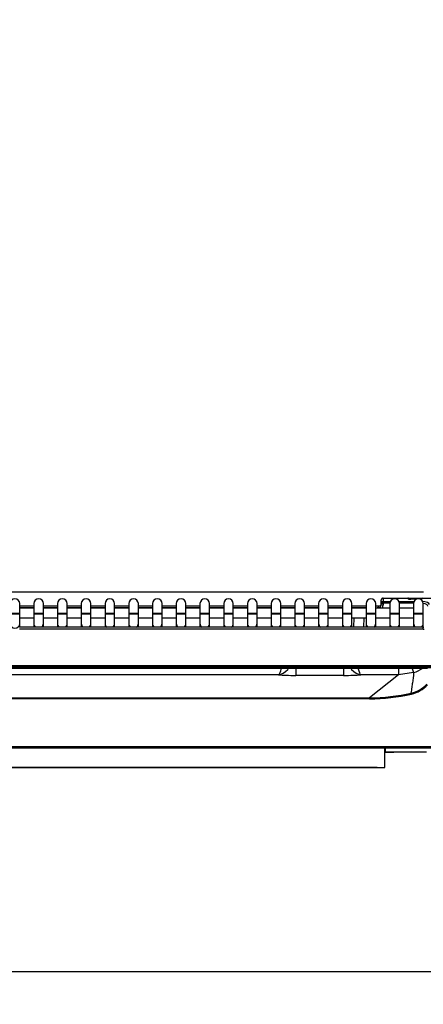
# Model space of a CAD drawing. Header units: millimetres. Extents: x 0 to 200, y 0 to 287.
# Tile 52 of 73: x 54 to 64, y 190 to 216. Entities that reach past the tile are written whole.
import ezdxf
from ezdxf.enums import TextEntityAlignment as Align

# ---------------------------------------------------------------- set-up
doc = ezdxf.new("R2010")
doc.units = ezdxf.units.MM
doc.layers.add('148.257_BW4C_CTM', color=7, linetype='Continuous')
doc.layers.add('Standard', color=7, linetype='Continuous')
doc.styles.add('SEACAD_Arial', font='arial.ttf')
doc.dimstyles.new('ISO_(mm)', dxfattribs={"dimtxt": 3, "dimasz": 3, "dimexe": 1.5, "dimexo": 0, "dimgap": 0.75, "dimtad": 1, "dimdec": 0, "dimlfac": 10, "dimtxsty": 'SEACAD_Arial', "dimblk1": '_SE_FILLED', "dimblk2": '_SE_FILLED', "dimsah": 1, "dimcen": 1.5, "dimadec": 0, "dimazin": 0, "dimtfac": 0.5, "dimtmove": 0, "dimatfit": 3, "dimfxl": 1, "dimarcsym": 0})

# ---------------------------------------------------------------- blocks, each defined once
blk = doc.blocks.new('SE')
at = {"layer": '148.257_BW4C_CTM', "color": 7, "linetype": 'Continuous'}
for p, q in [((64.018, 200.862), (36.468, 200.862)), ((53.543, 200.319), (53.543, 200.569)), ((53.543, 200.512), (53.908, 200.512)), ((53.908, 200.569), (53.908, 200.319)), ((54.158, 200.319), (54.158, 200.569)), ((54.158, 200.512), (54.524, 200.512)), ((54.524, 200.569), (54.524, 200.319)), ((54.774, 200.319), (54.774, 200.569)), ((54.774, 200.512), (55.14, 200.512)), ((55.14, 200.569), (55.14, 200.319)), ((55.39, 200.319), (55.39, 200.569)), ((55.39, 200.512), (55.756, 200.512)), ((55.756, 200.569), (55.756, 200.319)), ((56.006, 200.319), (56.006, 200.569)), ((56.006, 200.512), (56.372, 200.512)), ((56.372, 200.569), (56.372, 200.319)), ((56.622, 200.319), (56.622, 200.569)), ((56.622, 200.512), (56.988, 200.512)), ((56.988, 200.569), (56.988, 200.319)), ((57.238, 200.319), (57.238, 200.569)), ((57.238, 200.512), (57.604, 200.512)), ((57.604, 200.569), (57.604, 200.319)), ((57.854, 200.319), (57.854, 200.569)), ((57.854, 200.512), (58.22, 200.512)), ((58.22, 200.569), (58.22, 200.319)), ((58.47, 200.319), (58.47, 200.569)), ((58.47, 200.512), (58.836, 200.512)), ((58.836, 200.569), (58.836, 200.319)), ((59.086, 200.319), (59.086, 200.569)), ((59.086, 200.512), (59.452, 200.512)), ((59.452, 200.569), (59.452, 200.319)), ((59.702, 200.319), (59.702, 200.569)), ((59.702, 200.512), (60.068, 200.512)), ((60.068, 200.569), (60.068, 200.319)), ((60.318, 200.319), (60.318, 200.569)), ((60.318, 200.512), (60.683, 200.512)), ((60.683, 200.569), (60.683, 200.319)), ((60.933, 200.319), (60.933, 200.569)), ((60.933, 200.512), (61.299, 200.512)), ((61.299, 200.569), (61.299, 200.319)), ((61.549, 200.319), (61.549, 200.569)), ((61.549, 200.512), (61.915, 200.512)), ((61.915, 200.569), (61.915, 200.319)), ((62.165, 200.319), (62.165, 200.569)), ((62.165, 200.512), (62.531, 200.512)), ((62.531, 200.569), (62.531, 200.319)), ((62.781, 200.319), (62.781, 200.569)), ((62.781, 200.512), (62.899, 200.512)), ((62.918, 200.512), (62.899, 200.512)), ((62.922, 200.534), (62.923, 200.579)), ((62.972, 200.532), (62.922, 200.534)), ((62.923, 200.579), (62.926, 200.66)), ((62.923, 200.579), (62.973, 200.577)), ((62.926, 200.66), (62.926, 200.664)), ((62.973, 200.577), (62.972, 200.532)), ((62.976, 200.705), (62.973, 200.624)), ((62.973, 200.624), (63.16, 200.624)), ((62.973, 200.577), (62.973, 200.624)), ((63.147, 200.577), (62.973, 200.577)), ((62.976, 200.712), (63.612, 200.712)), ((62.976, 200.712), (62.976, 200.705)), ((63.614, 200.705), (62.976, 200.705)), ((63.147, 200.569), (63.147, 200.319)), ((63.384, 200.624), (63.776, 200.624)), ((63.763, 200.577), (63.397, 200.577)), ((63.397, 200.319), (63.397, 200.569)), ((63.612, 200.712), (63.692, 200.712)), ((63.612, 200.711), (63.612, 200.712)), ((63.614, 200.705), (63.612, 200.711)), ((63.692, 200.712), (63.924, 200.712)), ((63.692, 200.682), (63.692, 200.712)), ((63.692, 200.682), (63.692, 200.68)), ((63.837, 200.683), (63.693, 200.682)), ((63.832, 200.68), (63.693, 200.68)), ((63.763, 200.569), (63.763, 200.319)), ((63.924, 200.712), (63.984, 200.712)), ((63.924, 200.688), (63.924, 200.712)), ((63.984, 200.712), (64.278, 200.712)), ((63.984, 200.712), (63.984, 200.705)), ((64.278, 200.705), (63.984, 200.705)), ((63.984, 200.705), (63.984, 200.704)), ((64.013, 200.319), (64.013, 200.569)), ((53.293, 200.319), (53.543, 200.319)), ((53.293, 200.299), (53.543, 200.299)), ((53.908, 200.462), (53.543, 200.462)), ((53.908, 200.449), (53.543, 200.449)), ((53.543, 200.299), (53.543, 200.319)), ((53.543, 200.052), (53.543, 200.299)), ((53.908, 200.319), (54.158, 200.319)), ((53.908, 200.319), (53.908, 200.299)), ((53.908, 200.299), (54.158, 200.299)), ((53.908, 200.299), (53.908, 200.052)), ((54.524, 200.462), (54.158, 200.462)), ((54.524, 200.449), (54.158, 200.449)), ((54.158, 200.299), (54.158, 200.319)), ((54.158, 200.052), (54.158, 200.299)), ((54.524, 200.319), (54.774, 200.319)), ((54.524, 200.319), (54.524, 200.299)), ((54.524, 200.299), (54.774, 200.299)), ((54.524, 200.299), (54.524, 200.052)), ((55.14, 200.462), (54.774, 200.462)), ((55.14, 200.449), (54.774, 200.449)), ((54.774, 200.299), (54.774, 200.319)), ((54.774, 200.052), (54.774, 200.299)), ((55.14, 200.319), (55.39, 200.319)), ((55.14, 200.319), (55.14, 200.299)), ((55.14, 200.299), (55.39, 200.299)), ((55.14, 200.299), (55.14, 200.052)), ((55.756, 200.462), (55.39, 200.462)), ((55.756, 200.449), (55.39, 200.449)), ((55.39, 200.299), (55.39, 200.319)), ((55.39, 200.052), (55.39, 200.299)), ((55.756, 200.319), (56.006, 200.319)), ((55.756, 200.319), (55.756, 200.299)), ((55.756, 200.299), (56.006, 200.299)), ((55.756, 200.299), (55.756, 200.052)), ((56.372, 200.462), (56.006, 200.462)), ((56.372, 200.449), (56.006, 200.449)), ((56.006, 200.299), (56.006, 200.319)), ((56.006, 200.052), (56.006, 200.299)), ((56.372, 200.319), (56.622, 200.319)), ((56.372, 200.319), (56.372, 200.299)), ((56.372, 200.299), (56.622, 200.299)), ((56.372, 200.299), (56.372, 200.052)), ((56.988, 200.462), (56.622, 200.462)), ((56.988, 200.449), (56.622, 200.449)), ((56.622, 200.299), (56.622, 200.319)), ((56.622, 200.052), (56.622, 200.299)), ((56.988, 200.319), (57.238, 200.319)), ((56.988, 200.319), (56.988, 200.299)), ((56.988, 200.299), (57.238, 200.299)), ((56.988, 200.299), (56.988, 200.052)), ((57.604, 200.462), (57.238, 200.462)), ((57.604, 200.449), (57.238, 200.449)), ((57.238, 200.299), (57.238, 200.319)), ((57.238, 200.052), (57.238, 200.299)), ((57.604, 200.319), (57.854, 200.319)), ((57.604, 200.319), (57.604, 200.299)), ((57.604, 200.299), (57.854, 200.299)), ((57.604, 200.299), (57.604, 200.052)), ((58.22, 200.462), (57.854, 200.462)), ((58.22, 200.449), (57.854, 200.449)), ((57.854, 200.299), (57.854, 200.319)), ((57.854, 200.052), (57.854, 200.299)), ((58.22, 200.319), (58.47, 200.319)), ((58.22, 200.319), (58.22, 200.299)), ((58.22, 200.299), (58.47, 200.299)), ((58.22, 200.299), (58.22, 200.052)), ((58.836, 200.462), (58.47, 200.462)), ((58.836, 200.449), (58.47, 200.449)), ((58.47, 200.299), (58.47, 200.319)), ((58.47, 200.052), (58.47, 200.299)), ((58.836, 200.319), (59.086, 200.319)), ((58.836, 200.319), (58.836, 200.299)), ((58.836, 200.299), (59.086, 200.299)), ((58.836, 200.299), (58.836, 200.052)), ((59.452, 200.462), (59.086, 200.462)), ((59.452, 200.449), (59.086, 200.449)), ((59.086, 200.299), (59.086, 200.319)), ((59.086, 200.052), (59.086, 200.299)), ((59.452, 200.319), (59.702, 200.319)), ((59.452, 200.319), (59.452, 200.299)), ((59.452, 200.299), (59.702, 200.299)), ((59.452, 200.299), (59.452, 200.052)), ((60.068, 200.462), (59.702, 200.462)), ((60.068, 200.449), (59.702, 200.449)), ((59.702, 200.299), (59.702, 200.319)), ((59.702, 200.052), (59.702, 200.299)), ((60.068, 200.319), (60.318, 200.319)), ((60.068, 200.319), (60.068, 200.299)), ((60.068, 200.299), (60.318, 200.299)), ((60.068, 200.299), (60.068, 200.052)), ((60.683, 200.462), (60.318, 200.462)), ((60.683, 200.449), (60.318, 200.449)), ((60.318, 200.299), (60.318, 200.319)), ((60.318, 200.052), (60.318, 200.299)), ((60.683, 200.319), (60.933, 200.319)), ((60.683, 200.319), (60.683, 200.299)), ((60.683, 200.299), (60.933, 200.299)), ((60.683, 200.299), (60.683, 200.052)), ((61.299, 200.462), (60.933, 200.462)), ((61.299, 200.449), (60.933, 200.449)), ((60.933, 200.299), (60.933, 200.319)), ((60.933, 200.052), (60.933, 200.299)), ((61.299, 200.319), (61.549, 200.319)), ((61.299, 200.319), (61.299, 200.299)), ((61.299, 200.299), (61.549, 200.299)), ((61.299, 200.299), (61.299, 200.052)), ((61.915, 200.462), (61.549, 200.462)), ((61.915, 200.449), (61.549, 200.449)), ((61.549, 200.299), (61.549, 200.319)), ((61.549, 200.052), (61.549, 200.299)), ((61.915, 200.319), (62.165, 200.319)), ((61.915, 200.319), (61.915, 200.299)), ((61.915, 200.299), (62.165, 200.299)), ((61.915, 200.299), (61.915, 200.052)), ((62.531, 200.462), (62.165, 200.462)), ((62.531, 200.449), (62.165, 200.449)), ((62.165, 200.299), (62.165, 200.319)), ((62.165, 200.052), (62.165, 200.299)), ((62.531, 200.319), (62.781, 200.319)), ((62.531, 200.319), (62.531, 200.299)), ((62.531, 200.299), (62.781, 200.299)), ((62.531, 200.299), (62.531, 200.052)), ((63.147, 200.449), (62.781, 200.449)), ((62.781, 200.299), (62.781, 200.319)), ((62.781, 200.052), (62.781, 200.299)), ((62.848, 200.449), (62.849, 200.464)), ((63.147, 200.319), (63.397, 200.319)), ((63.147, 200.319), (63.147, 200.299)), ((63.147, 200.299), (63.397, 200.299)), ((63.147, 200.299), (63.147, 200.052)), ((63.763, 200.449), (63.397, 200.449)), ((63.397, 200.299), (63.397, 200.319)), ((63.397, 200.052), (63.397, 200.299)), ((63.763, 200.319), (64.013, 200.319)), ((63.763, 200.319), (63.763, 200.299)), ((63.763, 200.299), (64.013, 200.299)), ((63.763, 200.299), (63.763, 200.052)), ((64.013, 200.299), (64.013, 200.319)), ((64.013, 200.052), (64.013, 200.299)), ((53.543, 200.199), (53.908, 200.199)), ((53.543, 199.958), (53.543, 200.052)), ((53.908, 200.052), (53.908, 199.958)), ((54.158, 200.199), (54.524, 200.199)), ((54.158, 199.958), (54.158, 200.052)), ((54.524, 200.052), (54.524, 199.958)), ((54.774, 200.199), (55.14, 200.199)), ((54.774, 199.958), (54.774, 200.052)), ((55.14, 200.052), (55.14, 199.958)), ((55.39, 200.199), (55.756, 200.199)), ((55.39, 199.958), (55.39, 200.052)), ((55.756, 200.052), (55.756, 199.958)), ((56.006, 200.199), (56.372, 200.199)), ((56.006, 199.958), (56.006, 200.052)), ((56.372, 200.052), (56.372, 199.958)), ((56.622, 200.199), (56.988, 200.199)), ((56.622, 199.958), (56.622, 200.052)), ((56.988, 200.052), (56.988, 199.958)), ((57.238, 200.199), (57.604, 200.199)), ((57.238, 199.958), (57.238, 200.052)), ((57.604, 200.052), (57.604, 199.958)), ((57.854, 200.199), (58.22, 200.199)), ((57.854, 199.958), (57.854, 200.052)), ((58.22, 200.052), (58.22, 199.958)), ((58.47, 200.199), (58.836, 200.199)), ((58.47, 199.958), (58.47, 200.052)), ((58.836, 200.052), (58.836, 199.958)), ((59.086, 200.199), (59.452, 200.199)), ((59.086, 199.958), (59.086, 200.052)), ((59.452, 200.052), (59.452, 199.958)), ((59.702, 200.199), (60.068, 200.199)), ((59.702, 199.958), (59.702, 200.052)), ((60.068, 200.052), (60.068, 199.958)), ((60.318, 200.199), (60.683, 200.199)), ((60.318, 199.958), (60.318, 200.052)), ((60.683, 200.052), (60.683, 199.958)), ((60.933, 200.199), (61.299, 200.199)), ((60.933, 199.958), (60.933, 200.052)), ((61.299, 200.052), (61.299, 199.958)), ((61.549, 200.199), (61.915, 200.199)), ((61.549, 199.958), (61.549, 200.052)), ((61.915, 200.052), (61.915, 199.958)), ((62.165, 200.199), (62.531, 200.199)), ((62.165, 199.958), (62.165, 200.052)), ((62.211, 199.958), (62.22, 200.199)), ((62.47, 200.199), (62.461, 199.958)), ((62.531, 200.052), (62.531, 199.958)), ((62.781, 200.199), (63.147, 200.199)), ((62.781, 199.958), (62.781, 200.052)), ((63.147, 200.052), (63.147, 199.958)), ((63.397, 200.199), (63.763, 200.199)), ((63.397, 199.958), (63.397, 200.052)), ((63.763, 200.052), (63.763, 199.958)), ((64.013, 199.958), (64.013, 200.052)), ((64.013, 199.958), (53.533, 199.958)), ((64.013, 199.905), (53.533, 199.905)), ((64.013, 199.905), (64.013, 199.958)), ((64.278, 198.954), (36.398, 198.954)), ((36.398, 198.942), (64.278, 198.942)), ((64.278, 198.898), (36.398, 198.898)), ((60.26, 198.722), (40.416, 198.722)), ((53.043, 198.892), (64.126, 198.892)), ((53.043, 198.892), (64.126, 198.892)), ((60.71, 198.892), (60.71, 198.704)), ((61.946, 198.704), (60.71, 198.704)), ((61.946, 198.892), (61.946, 198.704)), ((63.375, 198.722), (62.396, 198.722)), ((63.375, 198.722), (62.623, 198.121)), ((63.375, 198.892), (63.375, 198.722)), ((63.764, 198.776), (63.375, 198.722)), ((38.053, 198.121), (62.623, 198.121)), ((62.623, 198.095), (38.053, 198.095)), ((62.623, 198.095), (62.623, 198.121)), ((36.398, 196.856), (64.278, 196.856)), ((64.278, 196.812), (36.398, 196.812)), ((63.018, 196.312), (63.018, 196.812)), ((63.018, 196.712), (63.038, 196.712)), ((63.018, 196.711), (63.023, 196.711)), ((63.023, 196.711), (63.018, 196.711)), ((63.018, 196.711), (63.023, 196.711)), ((63.023, 196.711), (63.018, 196.711)), ((63.018, 196.711), (63.023, 196.711)), ((63.023, 196.711), (63.018, 196.711)), ((63.018, 196.711), (63.023, 196.711)), ((63.023, 196.711), (63.018, 196.711)), ((63.018, 196.711), (63.023, 196.711)), ((63.023, 196.711), (63.018, 196.711)), ((63.018, 196.711), (63.023, 196.711)), ((63.023, 196.711), (63.018, 196.711)), ((63.018, 196.711), (63.023, 196.711)), ((63.023, 196.711), (63.018, 196.711)), ((63.018, 196.711), (63.023, 196.711)), ((63.023, 196.711), (63.018, 196.711)), ((63.018, 196.71), (63.023, 196.71)), ((63.023, 196.71), (63.018, 196.71)), ((63.018, 196.71), (63.023, 196.71)), ((63.023, 196.71), (63.018, 196.71)), ((63.018, 196.71), (63.023, 196.71)), ((63.023, 196.71), (63.018, 196.71)), ((64.1, 196.71), (63.018, 196.71)), ((63.038, 196.712), (63.038, 196.812)), ((64.1, 196.712), (63.038, 196.712)), ((37.638, 196.312), (63.018, 196.312)), ((62.818, 196.312), (37.838, 196.312)), ((63.018, 196.312), (63.018, 196.312))]:
    blk.add_line(p, q, dxfattribs=at)
for centre, radius, start, end in [((53.418, 200.569), 0.125, 0, 180), ((54.033, 200.569), 0.125, 0, 180), ((54.649, 200.569), 0.125, 0, 180), ((55.265, 200.569), 0.125, 0, 180), ((55.881, 200.569), 0.125, 0, 180), ((56.497, 200.569), 0.125, 0, 180), ((57.113, 200.569), 0.125, 0, 180), ((57.729, 200.569), 0.125, 0, 180), ((58.345, 200.569), 0.125, 0, 180), ((58.961, 200.569), 0.125, 0, 180), ((59.577, 200.569), 0.125, 0, 180), ((60.193, 200.569), 0.125, 0, 180), ((60.808, 200.569), 0.125, 0, 180), ((61.424, 200.569), 0.125, 0, 180), ((62.04, 200.569), 0.125, 0, 180), ((62.656, 200.569), 0.125, 0, 180), ((62.822, 200.537), 0.1, 297.8177, 357.9924), ((62.976, 200.662), 0.05, 90, 177.9924), ((62.822, 200.537), 0.15, 323.8696, 357.9924), ((63.272, 200.569), 0.125, 0, 180), ((63.612, 200.682), 0.03, 17.6953, 90), ((63.69, 200.827), 0.145, 249.7278, 270.9799), ((63.888, 200.569), 0.125, 0, 180), ((63.984, 200.682), 0.03, 90, 177.9924), ((62.576, 221.605), 21.143, 270.5574, 270.7398), ((63.035, 204.843), 4.383, 267.5578, 268.0067), ((64.013, 200.052), 0.0937, 270.0414, 281.5212), ((67.599, 200.288), 4.122, 199.8764, 201.5218), ((63.545, 199.545), 0.799, 285.9427, 304.6813), ((63.521, 199.027), 0.803, 283.2026, 316.7786), ((63.524, 199.027), 0.828, 283.0926, 316.8584), ((62.62, 202.924), 4.802, 270.0384, 283.053), ((62.62, 202.926), 4.831, 270.0353, 283.0525)]:
    blk.add_arc(centre, radius, start, end, dxfattribs=at)
for centre, major_axis, ratio, start_param, end_param in [((62.973, 200.577), (0.05, -0.0018), 0.927104, 1.603284, 3.141593), ((62.976, 200.658), (0.05, -0.0018), 0.927104, 1.603284, 3.141593), ((63.612, 200.681), (-0.03, -0.0011), 0.989056, 3.43665, 4.677732), ((63.614, 200.677), (-0.026, -0.0149), 0.906527, 3.135661, 4.23323), ((63.692, 200.711), (-0.0801, 0.0003), 0.38754, 0.220644, 1.583885), ((63.693, 200.652), (0, -0.03), 0.002042, 2.757619, 3.141593), ((63.924, 200.704), (-0.06, -0.0003), 0.387555, 1.87367, 3.126359), ((63.984, 200.677), (0.03, -0.0011), 0.927104, 1.603284, 2.882854), ((63.984, 200.676), (0.03, -0.0011), 0.927104, 1.603284, 2.859554), ((63.978, 200.543), (-0.2, -0.001), 0.403684, 3.124748, 4.695544), ((53.418, 200.052), (0.125, 0), 0.984808, 3.141593, 6.283185), ((54.033, 200.052), (0.125, 0), 0.984808, 3.141593, 4.015752), ((54.033, 200.052), (0.125, 0), 0.984808, 5.409026, 6.283185), ((54.649, 200.052), (0.125, 0), 0.984808, 3.141593, 4.015752), ((54.649, 200.052), (0.125, 0), 0.984808, 5.409026, 6.283185), ((55.265, 200.052), (0.125, 0), 0.984808, 3.141593, 4.015752), ((55.265, 200.052), (0.125, 0), 0.984808, 5.409026, 6.283185), ((55.881, 200.052), (0.125, 0), 0.984808, 3.141593, 4.015752), ((55.881, 200.052), (0.125, 0), 0.984808, 5.409026, 6.283185), ((56.497, 200.052), (0.125, 0), 0.984808, 3.141593, 4.015752), ((56.497, 200.052), (0.125, 0), 0.984808, 5.409026, 6.283185), ((57.113, 200.052), (0.125, 0), 0.984808, 3.141593, 4.015752), ((57.113, 200.052), (0.125, 0), 0.984808, 5.409026, 6.283185), ((57.729, 200.052), (0.125, 0), 0.984808, 3.141593, 4.015752), ((57.729, 200.052), (0.125, 0), 0.984808, 5.409026, 6.283185), ((58.345, 200.052), (0.125, 0), 0.984808, 3.141593, 4.015752), ((58.345, 200.052), (0.125, 0), 0.984808, 5.409026, 6.283185), ((58.961, 200.052), (0.125, 0), 0.984808, 3.141593, 4.015752), ((58.961, 200.052), (0.125, 0), 0.984808, 5.409026, 6.283185), ((59.577, 200.052), (0.125, 0), 0.984808, 3.141593, 4.015752), ((59.577, 200.052), (0.125, 0), 0.984808, 5.409026, 6.283185), ((60.193, 200.052), (0.125, 0), 0.984808, 3.141593, 4.015752), ((60.193, 200.052), (0.125, 0), 0.984808, 5.409026, 6.283185), ((60.808, 200.052), (0.125, 0), 0.984808, 3.141593, 4.015752), ((60.808, 200.052), (0.125, 0), 0.984808, 5.409026, 6.283185), ((61.424, 200.052), (0.125, 0), 0.984808, 3.141593, 4.015752), ((61.424, 200.052), (0.125, 0), 0.984808, 5.409026, 6.283185), ((62.04, 200.052), (0.125, 0), 0.984808, 3.141593, 4.015752), ((62.04, 200.052), (0.125, 0), 0.984808, 5.409026, 6.283185), ((62.656, 200.052), (0.125, 0), 0.984808, 3.141593, 4.015752), ((62.656, 200.052), (0.125, 0), 0.984808, 5.409026, 6.283185), ((63.272, 200.052), (0.125, 0), 0.984808, 3.141593, 4.015752), ((63.272, 200.052), (0.125, 0), 0.984808, 5.409026, 6.283185), ((63.888, 200.052), (0.125, 0), 0.984808, 3.141593, 4.015752), ((63.888, 200.052), (0.125, 0), 0.984808, 5.409026, 6.283185), ((64.013, 200.063), (-0.005, -0.157), 0.952321, 0.028628, 0.220708), ((60.714, 198.757), (-0.6, 0), 0.089045, 0.71088, 1.563418), ((61.942, 198.757), (0.6, 0), 0.089045, 4.719767, 5.572309), ((63.711, 198.216), (-0.0068, 0.0292), 0.027683, 4.831399, 6.205657), ((63.023, 196.711), (-0.225, 0), 0.000051, 1.570796, 4.712389), ((63.023, 196.711), (-0.225, 0), 0.000051, 1.570796, 4.712389), ((63.023, 196.711), (-0.225, 0), 0.000051, 1.570796, 4.712389), ((63.023, 196.711), (-0.225, 0), 0.000051, 1.570796, 4.712389), ((63.023, 196.711), (-0.225, 0), 0.000051, 1.570796, 4.712389), ((63.023, 196.711), (-0.225, 0), 0.000051, 1.570796, 4.712389), ((63.023, 196.711), (-0.225, 0), 0.000051, 1.570796, 4.712389), ((63.023, 196.711), (-0.225, 0), 0.000051, 1.570796, 4.712389), ((63.023, 196.71), (-0.225, 0), 0.000051, 1.570796, 4.712389), ((63.023, 196.71), (-0.225, 0), 0.000051, 1.570796, 4.712389), ((63.023, 196.71), (-0.225, 0), 0.000051, 1.570796, 4.712389), ((62.818, 196.312), (0.2, 0), 0.000051, 4.712389, 6.283185)]:
    blk.add_ellipse(centre, major_axis=major_axis, ratio=ratio, start_param=start_param, end_param=end_param, dxfattribs=at)
for points, knots in [([(62.849, 200.464), (62.849, 200.477), (62.855, 200.489), (62.873, 200.507), (62.886, 200.512), (62.899, 200.512)], [0, 0, 0, 0, 0.5, 0.5, 1, 1, 1, 1]), ([(63.955, 200.686), (63.955, 200.686), (63.953, 200.686), (63.949, 200.685), (63.943, 200.684), (63.936, 200.683), (63.933, 200.683), (63.932, 200.683)], [0.265787, 0.265787, 0.265787, 0.265787, 0.4257194, 0.5533375, 0.6905513, 0.839276, 0.8733905, 0.8733905, 0.8733905, 0.8733905]), ([(64.012, 200.576), (64.04, 200.573), (64.102, 200.556), (64.129, 200.519), (64.128, 200.498)], [0.1335292, 0.1335292, 0.1335292, 0.1335292, 0.5, 1, 1, 1, 1]), ([(60.26, 198.722), (60.339, 198.73), (60.424, 198.777), (60.508, 198.868), (60.516, 198.878), (60.524, 198.888)], [0, 0, 0, 0, 0.5, 0.5, 0.5557567, 0.5557567, 0.5557567, 0.5557567]), ([(60.325, 198.888), (60.324, 198.881), (60.322, 198.874), (60.302, 198.783), (60.28, 198.732), (60.26, 198.722)], [0.4604738, 0.4604738, 0.4604738, 0.4604738, 0.5, 0.5, 1, 1, 1, 1]), ([(62.132, 198.888), (62.14, 198.878), (62.148, 198.868), (62.232, 198.777), (62.317, 198.73), (62.396, 198.722)], [0.4442509, 0.4442509, 0.4442509, 0.4442509, 0.5000097, 0.5000097, 1, 1, 1, 1]), ([(62.396, 198.722), (62.376, 198.732), (62.354, 198.783), (62.334, 198.874), (62.332, 198.881), (62.331, 198.888)], [0, 0, 0, 0, 0.4999917, 0.4999917, 0.5395054, 0.5395054, 0.5395054, 0.5395054]), ([(63.705, 198.245), (63.708, 198.271), (63.715, 198.321), (63.725, 198.393), (63.734, 198.459), (63.744, 198.525), (63.754, 198.59), (63.762, 198.645), (63.767, 198.687), (63.77, 198.715), (63.77, 198.739), (63.768, 198.758), (63.765, 198.77), (63.764, 198.776)], [0, 0, 0, 0, 0.138594, 0.268125, 0.388594, 0.500001, 0.63208, 0.749999, 0.816945, 0.875019, 0.919287, 0.960947, 1, 1, 1, 1])]:
    blk.add_open_spline(points, degree=3, knots=knots, dxfattribs=at)
blk = doc.blocks.new('DMBLK7')
at = {"layer": 'Standard', "linetype": 'Continuous'}
for points in [[(124.029, 252.576), (123.529, 255.576), (123.029, 252.576)], [(124.029, 194.012), (123.029, 194.012), (123.529, 191.012)]]:
    blk.add_hatch(color=7, dxfattribs=at).paths.add_polyline_path(points)
at = {"layer": 'Standard', "color": 7, "linetype": 'Continuous'}
for p, q in [((74.888, 255.576), (125.029, 255.576)), ((123.529, 255.576), (123.529, 191.012)), ((39.288, 191.012), (125.029, 191.012))]:
    blk.add_line(p, q, dxfattribs=at)
at = {"layer": 'Standard', "color": 7, "linetype": 'Continuous', "style": 'SEACAD_Arial'}
blk.add_text('646', height=3, rotation=90, dxfattribs=at).set_placement((119.779, 219.772), align=Align.TOP_LEFT)
blk = doc.blocks.new('_SE_FILLED')
at = {"color": 0}
blk.add_line((0, 0), (-1, 0), dxfattribs=at)
blk.add_solid([(0, 0), (-1, -0.1665), (-1, 0.1665), (0, 0)], dxfattribs=at)
blk = doc.blocks.new('DMBLK8')
at = {"layer": 'Standard', "linetype": 'Continuous'}
for points in [[(39.348, 180.773), (39.348, 181.773), (36.348, 181.273)], [(110.298, 180.773), (113.298, 181.273), (110.298, 181.773)]]:
    blk.add_hatch(color=7, dxfattribs=at).paths.add_polyline_path(points)
at = {"layer": 'Standard', "color": 7, "linetype": 'Continuous'}
for p, q in [((36.348, 196.832), (36.348, 179.773)), ((113.298, 196.832), (113.298, 179.773)), ((36.348, 181.273), (113.298, 181.273))]:
    blk.add_line(p, q, dxfattribs=at)
at = {"layer": 'Standard', "color": 7, "linetype": 'Continuous', "style": 'SEACAD_Arial'}
blk.add_text('770', height=3, dxfattribs=at).set_placement((71.301, 185.023), align=Align.TOP_LEFT)

msp = doc.modelspace()

# ---------------------------------------------------------------- block references
at = {"layer": 'Standard'}
msp.add_blockref('SE', (0, 0), dxfattribs=at)

# ---------------------------------------------------------------- dimensions: what is measured, and where the dimension line sits
at = {"layer": 'Standard', "color": 7, "linetype": 'Continuous'}
for base, p1, p2, angle, picture, middle, dimtype in [((123.529, 191.012), (65.098, 255.576), (39.288, 191.012), 90, 'DMBLK7', (123.529, 223.294), 160), ((36.348007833, 181.27323575), (36.348007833, 196.832127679), (113.298007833, 196.832127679), 0, 'DMBLK8', (74.823007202, 181.27323575), 161)]:
    dim = msp.add_linear_dim(base=base, p1=p1, p2=p2, angle=angle, text='\\A1;<>', dimstyle='ISO_(mm)', dxfattribs=at)
    dim.commit()
    dim.dimension.update_dxf_attribs({"geometry": picture, "text_midpoint": middle, "dimtype": dimtype})

doc.saveas('drawing.dxf')
